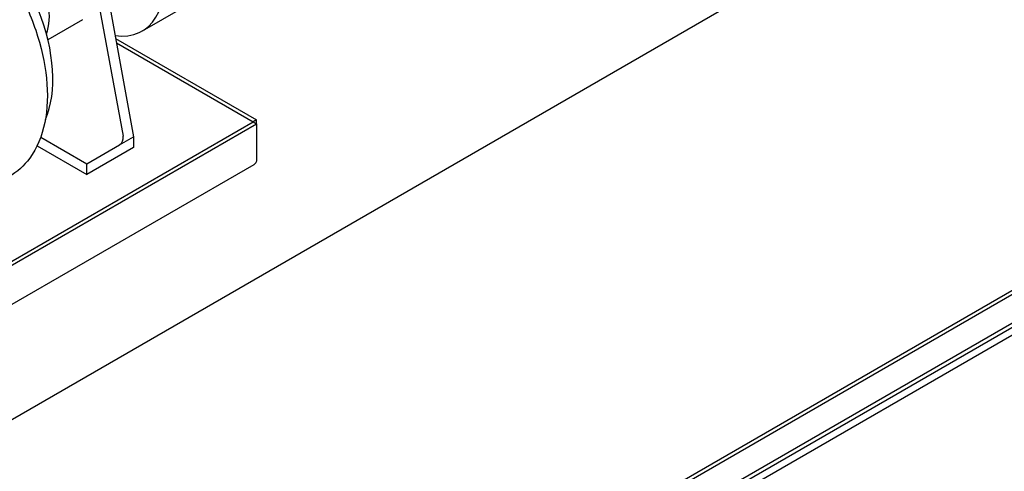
# Model space of a CAD drawing. Header units: inches. Extents: x 17 to 189, y 68 to 193.
# Tile 37 of 43: x 128 to 165, y 117 to 134. Entities that reach past the tile are written whole.
import ezdxf

# ---------------------------------------------------------------- set-up
doc = ezdxf.new("R2010")
doc.units = ezdxf.units.IN
doc.header["$LTSCALE"] = 10.666667
doc.header["$MEASUREMENT"] = 0
doc.layers.get('0').update_dxf_attribs({"lineweight": 25})

msp = doc.modelspace()

# ---------------------------------------------------------------- linework, layer by layer
for p, q in [((126.67, 118.351), (160.611, 137.947)), ((139.895, 137.8), (132.824, 133.717)), ((185.47, 135.357), (86.035, 77.948)), ((131.089, 135.293), (132.108, 129.755)), ((131.443, 135.497), (132.503, 129.731)), ((185.603, 135.281), (86.167, 77.871)), ((86.034, 76.57), (185.736, 134.133)), ((86.034, 76.276), (185.736, 133.839)), ((185.494, 134.143), (86.146, 76.784)), ((130.571, 134.149), (129.264, 133.394)), ((131.821, 133.442), (137.143, 130.369)), ((131.852, 133.271), (137.011, 130.293)), ((127.377, 124.73), (137.011, 130.292)), ((127.51, 124.654), (137.143, 130.215)), ((137.143, 130.369), (137.011, 130.293)), ((137.011, 130.293), (137.011, 130.292)), ((137.011, 130.292), (137.143, 130.215)), ((137.143, 130.215), (137.143, 130.369)), ((137.143, 130.215), (137.143, 128.838)), ((128.995, 129.715), (130.736, 128.71)), ((131.973, 129.425), (132.503, 129.731)), ((132.503, 129.731), (132.503, 129.323)), ((128.857, 129.387), (130.736, 128.302)), ((130.736, 128.71), (131.973, 129.425)), ((132.503, 129.323), (130.736, 128.302)), ((137.035, 128.669), (127.489, 123.158)), ((130.736, 128.302), (130.736, 128.71))]:
    msp.add_line(p, q)
for centre, major_axis, ratio, start_param, end_param in [((130.824, 137.182), (-2, 3.464), 0.57735, 2.708678, 7.17885), ((125.565, 134.145), (-2.75, 4.763), 0.57735, 3.542808, 5.391692), ((127.554, 135.293), (1.25, -2.165), 0.57735, 0.42388, 1.570796), ((131.931, 129.653), (0.065, 0.246), 0.688999, 3.742909, 5.313705)]:
    msp.add_ellipse(centre, major_axis=major_axis, ratio=ratio, start_param=start_param, end_param=end_param)
msp.add_open_spline([(125.882, 138.093), (126.214, 137.817), (126.534, 137.503), (127.262, 136.674), (127.652, 136.128), (128.319, 134.975), (128.596, 134.367), (129.013, 133.144), (129.153, 132.529), (129.273, 131.347), (129.254, 130.779), (129.044, 129.757), (128.855, 129.298), (128.368, 128.634), (128.106, 128.396), (127.806, 128.222)], degree=3, knots=[4.930831, 4.930831, 4.930831, 4.930831, 5.165153, 5.165153, 5.496661, 5.496661, 5.827105, 5.827105, 6.158592, 6.158592, 6.492187, 6.492187, 6.820071, 6.820071, 7.068583, 7.068583, 7.068583, 7.068583])
for points in [[(137.128, 128.783), (137.108, 128.733), (137.076, 128.693), (137.035, 128.669)], [(137.143, 128.838), (137.139, 128.818), (137.134, 128.8), (137.128, 128.783)]]:
    msp.add_open_spline(points, degree=3)

doc.saveas('drawing.dxf')
